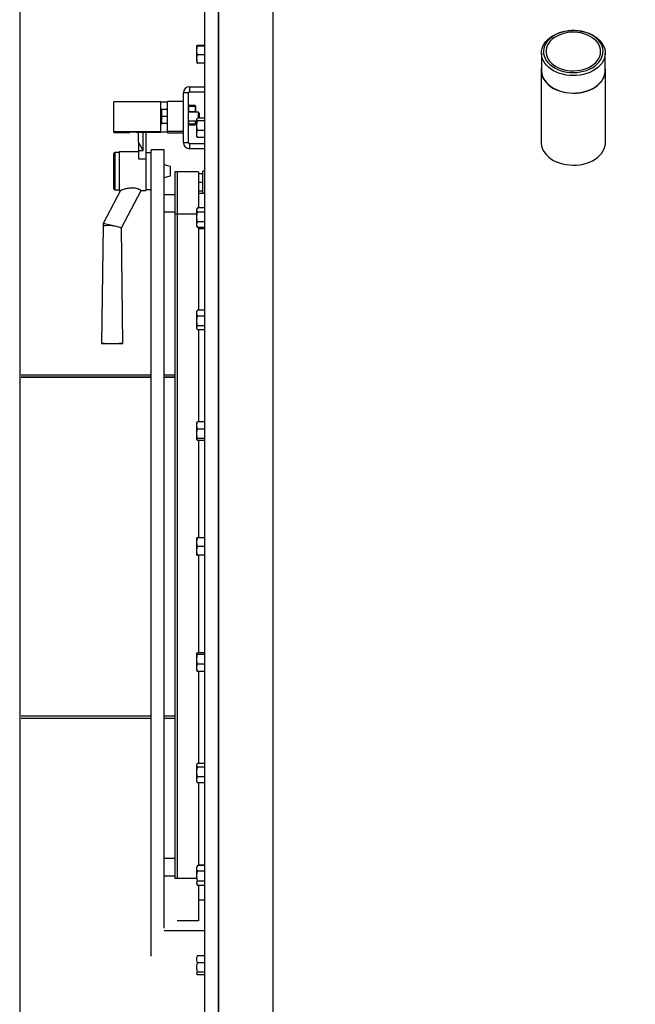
# Model space of a CAD drawing. Extents: x -13.5 to 60.2, y -0.1 to 41.9.
# Tile 34 of 57: x 22.192 to 22.763, y 19.495 to 20.409. Entities that reach past the tile are written whole.
import ezdxf

# ---------------------------------------------------------------- set-up
doc = ezdxf.new("R2010")
doc.units = 0
doc.header["$MEASUREMENT"] = 0
doc.layers.add('PAREDES', color=8, linetype='Continuous')

# ---------------------------------------------------------------- blocks, each defined once
blk = doc.blocks.new('LS- 19')
for p, q in [((-131.8676, 57.59345), (-131.8676, 58.76537)), ((-131.85499, 57.59345), (-131.85499, 58.76537)), ((-131.85499, 58.73557), (-131.85499, 57.62325)), ((-131.80454, 58.73557), (-131.80454, 57.62325)), ((-131.52746, 58.65804), (-131.52758, 58.65803)), ((-131.52394, 58.65803), (-131.52406, 58.65804)), ((-131.87505, 58.63958), (-131.87505, 58.64399)), ((-131.8676, 58.64429), (-131.87434, 58.64429)), ((-131.8676, 58.64369), (-131.87434, 58.64369)), ((-131.87505, 58.63165), (-131.87505, 58.63958)), ((-131.87505, 58.63165), (-131.87505, 58.62814)), ((-131.8676, 58.63546), (-131.87434, 58.63546)), ((-131.55537, 58.63716), (-131.55537, 58.62099)), ((-131.49615, 58.62099), (-131.49615, 58.63716)), ((-131.8676, 58.62784), (-131.87434, 58.62784)), ((-131.55555, 58.62099), (-131.55555, 58.55421)), ((-131.49597, 58.55421), (-131.49597, 58.62099)), ((-131.88176, 58.60597), (-131.88176, 58.60125)), ((-131.88176, 58.60597), (-131.8676, 58.60597)), ((-131.88275, 58.60026), (-131.88747, 58.60026)), ((-131.88747, 58.55408), (-131.88747, 58.60026)), ((-131.88275, 58.55408), (-131.88275, 58.60026)), ((-131.88176, 58.60125), (-131.8676, 58.60125)), ((-131.95202, 58.56407), (-131.95202, 58.59188)), ((-131.90832, 58.59188), (-131.95202, 58.59188)), ((-131.90832, 58.56407), (-131.90832, 58.59188)), ((-131.90236, 58.56446), (-131.90236, 58.59226)), ((-131.88747, 58.59226), (-131.90236, 58.59226)), ((-131.88257, 58.58859), (-131.88275, 58.58828)), ((-131.88218, 58.58859), (-131.88218, 58.588)), ((-131.87687, 58.58859), (-131.88218, 58.58859)), ((-131.88218, 58.588), (-131.87687, 58.588)), ((-131.87687, 58.58859), (-131.87687, 58.588)), ((-131.87629, 58.58828), (-131.87647, 58.58859)), ((-131.87629, 58.58828), (-131.87629, 58.58213)), ((-131.90783, 58.58466), (-131.90783, 58.58143)), ((-131.90783, 58.58143), (-131.90783, 58.57497)), ((-131.90725, 58.5782), (-131.90783, 58.58143)), ((-131.90236, 58.58466), (-131.90725, 58.58466)), ((-131.90236, 58.5782), (-131.90725, 58.5782)), ((-131.87356, 58.58217), (-131.88275, 58.58217)), ((-131.87687, 58.58272), (-131.88218, 58.58272)), ((-131.88218, 58.58272), (-131.88218, 58.58217)), ((-131.87687, 58.58272), (-131.87687, 58.58217)), ((-131.87488, 58.576), (-131.87505, 58.57571)), ((-131.8676, 58.57662), (-131.87434, 58.57662)), ((-131.87257, 58.58118), (-131.87356, 58.58217)), ((-131.87356, 58.57662), (-131.87356, 58.58217)), ((-131.87257, 58.57662), (-131.87257, 58.58118)), ((-131.90725, 58.57174), (-131.90783, 58.57497)), ((-131.90783, 58.57174), (-131.90783, 58.57497)), ((-131.90236, 58.57174), (-131.90725, 58.57174)), ((-131.88275, 58.57423), (-131.87505, 58.57423)), ((-131.88275, 58.57102), (-131.88257, 58.57071)), ((-131.88218, 58.5713), (-131.88218, 58.57071)), ((-131.87687, 58.5713), (-131.88218, 58.5713)), ((-131.88218, 58.57071), (-131.87687, 58.57071)), ((-131.87687, 58.5713), (-131.87687, 58.57071)), ((-131.87647, 58.57071), (-131.87629, 58.57102)), ((-131.87629, 58.57423), (-131.87629, 58.57102)), ((-131.87629, 58.57319), (-131.87505, 58.57319)), ((-131.87505, 58.57544), (-131.87505, 58.57571)), ((-131.87505, 58.56982), (-131.87505, 58.57544)), ((-131.87505, 58.56214), (-131.87505, 58.56982)), ((-131.8676, 58.57425), (-131.87434, 58.57425)), ((-131.90832, 58.56407), (-131.95202, 58.56407)), ((-131.95202, 58.56407), (-131.95202, 58.56334)), ((-131.95202, 58.56334), (-131.94606, 58.56334)), ((-131.94606, 58.56334), (-131.93712, 58.56355)), ((-131.93712, 58.56355), (-131.93712, 58.5638)), ((-131.93116, 58.56388), (-131.90832, 58.56388)), ((-131.92918, 58.55447), (-131.92918, 58.56388)), ((-131.92471, 58.54663), (-131.92471, 58.56388)), ((-131.92223, 58.56388), (-131.92223, 58.539)), ((-131.90236, 58.56446), (-131.90236, 58.56415)), ((-131.88747, 58.56446), (-131.90236, 58.56446)), ((-131.90236, 58.5638), (-131.90236, 58.5631)), ((-131.90236, 58.5631), (-131.88747, 58.5631)), ((-131.87505, 58.55982), (-131.87505, 58.56214)), ((-131.87505, 58.55982), (-131.87488, 58.55953)), ((-131.8676, 58.56539), (-131.87434, 58.56539)), ((-131.8676, 58.5589), (-131.87434, 58.5589)), ((-131.92471, 58.54663), (-131.92918, 58.55447)), ((-131.92918, 58.55447), (-131.92918, 58.54663)), ((-131.88747, 58.55408), (-131.88275, 58.55408)), ((-131.88176, 58.55308), (-131.88176, 58.54837)), ((-131.8676, 58.55308), (-131.88176, 58.55308)), ((-131.95202, 58.54354), (-131.95202, 58.54397)), ((-131.95202, 58.51119), (-131.95202, 58.54354)), ((-131.94705, 58.54496), (-131.95103, 58.54496)), ((-131.95103, 58.54496), (-131.95103, 58.5445)), ((-131.95103, 58.5445), (-131.95103, 58.5102)), ((-131.92918, 58.54546), (-131.94705, 58.54546)), ((-131.94705, 58.54546), (-131.94705, 58.5097)), ((-131.92918, 58.54663), (-131.92471, 58.54663)), ((-131.92918, 58.54663), (-131.92918, 58.539)), ((-131.91726, 58.54447), (-131.92223, 58.54447)), ((-131.90534, 58.54744), (-131.91726, 58.54744)), ((-131.91726, 57.7996), (-131.91726, 58.54744)), ((-131.90534, 57.82542), (-131.90534, 58.54744)), ((-131.8676, 58.54837), (-131.88176, 58.54837)), ((-131.92918, 58.539), (-131.92223, 58.539)), ((-131.92223, 58.539), (-131.92223, 58.5097)), ((-131.89938, 58.53194), (-131.90534, 58.53354)), ((-131.89938, 58.52322), (-131.89938, 58.53194)), ((-131.90534, 58.52162), (-131.89938, 58.52322)), ((-131.89342, 58.52684), (-131.89541, 58.52684)), ((-131.89541, 58.52684), (-131.89541, 58.48779)), ((-131.89342, 58.52684), (-131.89342, 58.48779)), ((-131.87356, 58.52684), (-131.89342, 58.52684)), ((-131.87356, 58.52684), (-131.87356, 58.49369)), ((-131.86959, 58.52503), (-131.87356, 58.52503)), ((-131.8676, 58.52751), (-131.86959, 58.52751)), ((-131.86959, 58.50715), (-131.86959, 58.52751)), ((-131.86959, 58.51708), (-131.87356, 58.51708)), ((-131.94576, 58.5097), (-131.96195, 58.47903)), ((-131.95103, 58.5102), (-131.94705, 58.5102)), ((-131.94705, 58.5097), (-131.94572, 58.5097)), ((-131.94504, 58.4749), (-131.92667, 58.50971)), ((-131.92667, 58.5097), (-131.92223, 58.5097)), ((-131.92223, 58.5107), (-131.91726, 58.5107)), ((-131.89541, 58.50573), (-131.90534, 58.50573)), ((-131.86959, 58.50914), (-131.87356, 58.50914)), ((-131.87356, 58.50715), (-131.8676, 58.50715)), ((-131.8676, 58.49369), (-131.87434, 58.49369)), ((-131.90534, 58.48984), (-131.89541, 58.48984)), ((-131.89342, 58.48779), (-131.89541, 58.48779)), ((-131.89541, 58.48779), (-131.89541, 57.87143)), ((-131.89342, 58.48779), (-131.89342, 57.87143)), ((-131.89342, 58.48779), (-131.89342, 57.87143)), ((-131.87505, 58.48779), (-131.89342, 58.48779)), ((-131.87452, 58.49341), (-131.87505, 58.49248)), ((-131.87505, 58.49166), (-131.87505, 58.49248)), ((-131.87505, 58.48506), (-131.87505, 58.49166)), ((-131.87505, 58.47793), (-131.87505, 58.48506)), ((-131.8676, 58.48963), (-131.87434, 58.48963)), ((-131.96195, 58.47694), (-131.96348, 58.3677)), ((-131.96195, 58.47903), (-131.96195, 58.47694)), ((-131.87505, 58.47659), (-131.87505, 58.47793)), ((-131.87505, 58.47659), (-131.87452, 58.47567)), ((-131.8745, 58.47568), (-131.87434, 58.47538)), ((-131.8676, 58.48048), (-131.87434, 58.48048)), ((-131.8676, 58.47538), (-131.87434, 58.47538)), ((-131.87356, 58.47538), (-131.87356, 58.39868)), ((-131.94354, 58.3677), (-131.94504, 58.47491)), ((-131.87356, 58.47454), (-131.8676, 58.47454)), ((-131.87467, 58.39818), (-131.87505, 58.39753)), ((-131.87505, 58.39589), (-131.87505, 58.39753)), ((-131.87505, 58.38855), (-131.87505, 58.39589)), ((-131.87434, 58.39868), (-131.8746, 58.39817)), ((-131.8676, 58.39868), (-131.87434, 58.39868)), ((-131.87505, 58.38224), (-131.87505, 58.38855)), ((-131.8676, 58.3931), (-131.87434, 58.3931)), ((-131.87505, 58.38164), (-131.87505, 58.38224)), ((-131.87505, 58.38164), (-131.87467, 58.38098)), ((-131.8676, 58.384), (-131.87434, 58.384)), ((-131.8676, 58.38049), (-131.87434, 58.38049)), ((-131.87356, 58.38049), (-131.87356, 58.29524)), ((-132.03807, 58.33881), (-131.91726, 58.33881)), ((-131.90534, 58.33881), (-131.89541, 58.33881)), ((-132.03807, 58.33682), (-131.91726, 58.33682)), ((-131.91726, 58.33633), (-132.03807, 58.33633)), ((-131.90534, 58.33682), (-131.89541, 58.33682)), ((-131.89541, 58.33633), (-131.90534, 58.33633)), ((-131.87496, 58.29466), (-131.87505, 58.2945)), ((-131.87505, 58.29179), (-131.87505, 58.2945)), ((-131.87434, 58.29524), (-131.87494, 58.29465)), ((-131.8676, 58.29524), (-131.87434, 58.29524)), ((-131.87505, 58.284), (-131.87505, 58.29179)), ((-131.87505, 58.27876), (-131.87505, 58.284)), ((-131.8676, 58.28835), (-131.87434, 58.28835)), ((-131.87505, 58.27861), (-131.87505, 58.27876)), ((-131.87505, 58.27861), (-131.87496, 58.27846)), ((-131.8676, 58.27966), (-131.87434, 58.27966)), ((-131.8676, 58.27787), (-131.87434, 58.27787)), ((-131.87356, 58.27787), (-131.87356, 58.18736)), ((-131.87505, 58.18338), (-131.87505, 58.18736)), ((-131.87505, 58.17544), (-131.87505, 58.18338)), ((-131.8676, 58.18736), (-131.87434, 58.18736)), ((-131.87505, 58.17146), (-131.87505, 58.17544)), ((-131.8676, 58.17941), (-131.87434, 58.17941)), ((-131.8676, 58.17146), (-131.87434, 58.17146)), ((-131.87356, 58.17146), (-131.87356, 58.08095)), ((-131.87496, 58.08036), (-131.87505, 58.08021)), ((-131.87505, 58.08006), (-131.87505, 58.08021)), ((-131.87505, 58.07482), (-131.87505, 58.08006)), ((-131.87505, 58.06703), (-131.87505, 58.07482)), ((-131.8676, 58.08095), (-131.87434, 58.08095)), ((-131.8676, 58.07916), (-131.87434, 58.07916)), ((-131.87505, 58.06432), (-131.87505, 58.06703)), ((-131.8676, 58.07047), (-131.87434, 58.07047)), ((-131.87505, 58.06432), (-131.87496, 58.06416)), ((-131.87494, 58.06417), (-131.87434, 58.06358)), ((-131.8676, 58.06358), (-131.87434, 58.06358)), ((-131.87356, 58.06358), (-131.87356, 57.97833)), ((-132.03807, 58.02249), (-131.91726, 58.02249)), ((-131.91726, 58.022), (-132.03807, 58.022)), ((-131.91726, 58.02001), (-132.03807, 58.02001)), ((-131.90534, 58.02249), (-131.89541, 58.02249)), ((-131.89541, 58.022), (-131.90534, 58.022)), ((-131.89541, 58.02001), (-131.90534, 58.02001)), ((-131.87467, 57.97784), (-131.87505, 57.97718)), ((-131.87505, 57.97658), (-131.87505, 57.97718)), ((-131.87505, 57.97027), (-131.87505, 57.97658)), ((-131.8676, 57.97833), (-131.87434, 57.97833)), ((-131.8676, 57.97482), (-131.87434, 57.97482)), ((-131.87505, 57.96293), (-131.87505, 57.97027)), ((-131.8676, 57.96572), (-131.87434, 57.96572)), ((-131.87505, 57.96129), (-131.87505, 57.96293)), ((-131.87505, 57.96129), (-131.87467, 57.96064)), ((-131.8746, 57.96065), (-131.87434, 57.96014)), ((-131.8676, 57.96014), (-131.87434, 57.96014)), ((-131.87356, 57.96014), (-131.87356, 57.88344)), ((-131.89541, 57.88998), (-131.90534, 57.88998)), ((-131.87452, 57.88316), (-131.87505, 57.88223)), ((-131.87505, 57.88089), (-131.87505, 57.88223)), ((-131.87434, 57.88344), (-131.87449, 57.88314)), ((-131.8676, 57.88344), (-131.87434, 57.88344)), ((-131.87356, 57.88428), (-131.8676, 57.88428)), ((-131.90534, 57.87409), (-131.89541, 57.87409)), ((-131.87505, 57.87376), (-131.87505, 57.88089)), ((-131.8676, 57.87834), (-131.87434, 57.87834)), ((-131.89342, 57.87143), (-131.89541, 57.87143)), ((-131.87505, 57.87143), (-131.89342, 57.87143)), ((-131.87505, 57.86634), (-131.87452, 57.86541)), ((-131.8676, 57.86919), (-131.87434, 57.86919)), ((-131.8676, 57.86513), (-131.87434, 57.86513)), ((-131.87356, 57.86513), (-131.87356, 57.83238)), ((-131.87356, 57.85167), (-131.8676, 57.85167)), ((-131.87356, 57.83238), (-131.89342, 57.83238)), ((-131.90534, 57.82344), (-131.8676, 57.82344)), ((-131.8676, 57.79992), (-131.87434, 57.79992)), ((-131.8676, 57.79343), (-131.87434, 57.79343)), ((-131.8676, 57.78457), (-131.87434, 57.78457)), ((-131.8676, 57.7822), (-131.87434, 57.7822))]:
    blk.add_line(p, q)
blk.add_lwpolyline([(-132.03937, 57.61828), (-131.8904, 57.61828), (-131.8904, 57.28557), (-130.93786, 57.28557), (-130.93786, 59.07325), (-131.8904, 59.07325), (-131.8904, 58.74054), (-132.03937, 58.74054), (-132.03937, 57.61828)])
at = {"flags": 128}
for points in [[(-131.5356, 58.61743), (-131.53861, 58.61832), (-131.54147, 58.61943), (-131.54414, 58.62076), (-131.54658, 58.62229), (-131.54877, 58.62399), (-131.55068, 58.62586), (-131.55228, 58.62787), (-131.55357, 58.62998), (-131.55452, 58.63219), (-131.55512, 58.63445), (-131.55536, 58.63675), (-131.55524, 58.63905), (-131.55477, 58.64133), (-131.55394, 58.64356), (-131.55277, 58.64571), (-131.55128, 58.64776), (-131.54947, 58.64968), (-131.54738, 58.65145), (-131.54502, 58.65304), (-131.54243, 58.65444), (-131.53964, 58.65563), (-131.53668, 58.6566), (-131.53358, 58.65733), (-131.53039, 58.65781), (-131.52758, 58.65803)], [(-131.53494, 58.62016), (-131.53191, 58.61954), (-131.5288, 58.61917), (-131.52565, 58.61905), (-131.52251, 58.61919), (-131.5194, 58.61958), (-131.51638, 58.62021), (-131.51348, 58.62109), (-131.51074, 58.62219), (-131.5082, 58.62351), (-131.50588, 58.62502), (-131.50382, 58.62671), (-131.50205, 58.62855), (-131.50059, 58.63053), (-131.49946, 58.6326), (-131.49867, 58.63476), (-131.49823, 58.63697), (-131.49816, 58.63919), (-131.49844, 58.64141), (-131.49908, 58.6436), (-131.50006, 58.64571), (-131.50138, 58.64773), (-131.50302, 58.64964), (-131.50496, 58.6514), (-131.50716, 58.65299), (-131.50961, 58.65439), (-131.51227, 58.65559), (-131.51511, 58.65656), (-131.51808, 58.6573), (-131.52116, 58.6578), (-131.52429, 58.65805), (-131.52744, 58.65804), (-131.53057, 58.65778), (-131.53364, 58.65726), (-131.53661, 58.65651), (-131.53943, 58.65552), (-131.54208, 58.6543), (-131.54451, 58.65289), (-131.5467, 58.65128), (-131.54862, 58.64951), (-131.55024, 58.6476), (-131.55154, 58.64557), (-131.5525, 58.64345), (-131.55311, 58.64127), (-131.55337, 58.63905), (-131.55327, 58.63682), (-131.55281, 58.63461), (-131.552, 58.63246), (-131.55084, 58.63039), (-131.54936, 58.62842), (-131.54757, 58.62659), (-131.54549, 58.62491), (-131.54316, 58.62341), (-131.5406, 58.62211), (-131.53785, 58.62102), (-131.53494, 58.62016)], [(-131.52394, 58.65803), (-131.52389, 58.65803), (-131.52065, 58.65776), (-131.51747, 58.65724), (-131.5144, 58.65647), (-131.51146, 58.65547), (-131.50869, 58.65425), (-131.50613, 58.65282), (-131.50382, 58.6512), (-131.50176, 58.6494), (-131.5, 58.64747), (-131.49855, 58.6454), (-131.49743, 58.64324), (-131.49666, 58.641), (-131.49624, 58.63871), (-131.49617, 58.63641), (-131.49647, 58.63411), (-131.49712, 58.63186), (-131.49812, 58.62966), (-131.49945, 58.62756), (-131.50111, 58.62557), (-131.50306, 58.62373), (-131.50529, 58.62205), (-131.50777, 58.62055), (-131.51046, 58.61925), (-131.51335, 58.61817), (-131.51638, 58.61732), (-131.51952, 58.61671), (-131.52274, 58.61635), (-131.526, 58.61624), (-131.52926, 58.61639), (-131.53247, 58.61679), (-131.5356, 58.61743), (-131.5356, 58.61743)], [(-131.53418, 58.62169), (-131.5313, 58.6211), (-131.52833, 58.62076), (-131.52534, 58.62067), (-131.52234, 58.62084), (-131.5194, 58.62125), (-131.51655, 58.6219), (-131.51382, 58.62279), (-131.51126, 58.62389), (-131.50891, 58.62521), (-131.50679, 58.62671), (-131.50494, 58.62838), (-131.50338, 58.63019), (-131.50214, 58.63212), (-131.50122, 58.63414), (-131.50065, 58.63622), (-131.50044, 58.63833), (-131.50058, 58.64045), (-131.50107, 58.64254), (-131.50191, 58.64458), (-131.50308, 58.64653), (-131.50458, 58.64837), (-131.50637, 58.65007), (-131.50843, 58.65161), (-131.51073, 58.65296), (-131.51325, 58.65412), (-131.51594, 58.65505), (-131.51877, 58.65576), (-131.5217, 58.65622), (-131.52468, 58.65644), (-131.52768, 58.6564), (-131.53066, 58.65612), (-131.53356, 58.65558), (-131.53636, 58.65481), (-131.539, 58.65381), (-131.54146, 58.6526), (-131.5437, 58.65119), (-131.54569, 58.6496), (-131.5474, 58.64786), (-131.5488, 58.64598), (-131.54988, 58.64401), (-131.55063, 58.64195), (-131.55102, 58.63985), (-131.55106, 58.63773), (-131.55074, 58.63562), (-131.55007, 58.63356), (-131.54907, 58.63156), (-131.54773, 58.62966), (-131.54609, 58.62789), (-131.54416, 58.62627), (-131.54197, 58.62482), (-131.53955, 58.62356), (-131.53695, 58.62251), (-131.53418, 58.62169)], [(-131.55537, 58.62335), (-131.55549, 58.62242), (-131.55553, 58.62014), (-131.55523, 58.61787), (-131.55458, 58.61564), (-131.55359, 58.61347), (-131.55228, 58.61139), (-131.55065, 58.60942), (-131.54873, 58.60759), (-131.54655, 58.60591), (-131.54412, 58.60441), (-131.54147, 58.60311), (-131.53865, 58.60201), (-131.53567, 58.60114)], [(-131.53567, 58.60114), (-131.53257, 58.6005), (-131.52939, 58.6001), (-131.52617, 58.59994), (-131.52295, 58.60004), (-131.51976, 58.60037), (-131.51664, 58.60095), (-131.51363, 58.60177), (-131.51076, 58.60281), (-131.50806, 58.60406), (-131.50557, 58.60551), (-131.50332, 58.60714), (-131.50133, 58.60894), (-131.49963, 58.61087), (-131.49824, 58.61293), (-131.49717, 58.61508), (-131.49643, 58.6173), (-131.49603, 58.61956), (-131.49599, 58.62184), (-131.49615, 58.62335)], [(-131.55537, 58.62099), (-131.55536, 58.62058), (-131.55512, 58.61829), (-131.55452, 58.61602), (-131.55357, 58.61382), (-131.55228, 58.6117), (-131.55068, 58.60969), (-131.54877, 58.60783), (-131.54658, 58.60612), (-131.54414, 58.60459), (-131.54147, 58.60326), (-131.53861, 58.60215), (-131.5356, 58.60126)], [(-131.5356, 58.60126), (-131.53247, 58.60062), (-131.52926, 58.60022), (-131.526, 58.60008), (-131.52274, 58.60018), (-131.51952, 58.60054), (-131.51638, 58.60115), (-131.51335, 58.602), (-131.51046, 58.60308), (-131.50777, 58.60438), (-131.50529, 58.60588), (-131.50306, 58.60756), (-131.50111, 58.60941), (-131.49945, 58.61139), (-131.49812, 58.6135), (-131.49712, 58.61569), (-131.49647, 58.61795), (-131.49617, 58.62024), (-131.49615, 58.62099)], [(-131.55555, 58.55421), (-131.55553, 58.55336), (-131.55523, 58.55109), (-131.55458, 58.54886), (-131.55359, 58.54669), (-131.55228, 58.54461), (-131.55065, 58.54264), (-131.54873, 58.54081), (-131.54655, 58.53913), (-131.54412, 58.53763), (-131.54147, 58.53633), (-131.53865, 58.53523), (-131.53567, 58.53436)], [(-131.53567, 58.53436), (-131.53257, 58.53372), (-131.52939, 58.53332), (-131.52617, 58.53317), (-131.52295, 58.53326), (-131.51976, 58.53359), (-131.51664, 58.53417), (-131.51363, 58.53499), (-131.51076, 58.53603), (-131.50806, 58.53728), (-131.50557, 58.53873), (-131.50332, 58.54036), (-131.50133, 58.54216), (-131.49963, 58.54409), (-131.49824, 58.54615), (-131.49717, 58.5483), (-131.49643, 58.55052), (-131.49603, 58.55278), (-131.49597, 58.55421)], [(-131.96348, 58.3677), (-131.9633, 58.36772), (-131.96276, 58.36775), (-131.9619, 58.36777), (-131.96072, 58.36779), (-131.95929, 58.3678), (-131.95765, 58.36782), (-131.95586, 58.36782), (-131.95398, 58.36783), (-131.95209, 58.36783), (-131.95025, 58.36782), (-131.94853, 58.36781), (-131.94698, 58.3678), (-131.94568, 58.36778), (-131.94465, 58.36776), (-131.94395, 58.36773), (-131.94359, 58.36771), (-131.94359, 58.36769), (-131.94395, 58.36766), (-131.94465, 58.36764), (-131.94568, 58.36762), (-131.94698, 58.3676), (-131.94853, 58.36759), (-131.95025, 58.36758), (-131.95209, 58.36757), (-131.95398, 58.36757), (-131.95586, 58.36757), (-131.95765, 58.36758), (-131.95929, 58.36759), (-131.96072, 58.36761), (-131.9619, 58.36763), (-131.96276, 58.36765), (-131.9633, 58.36767), (-131.96348, 58.3677)]]:
    blk.add_lwpolyline(points, dxfattribs=at)
for centre, radius, start, end in [((-131.88176, 58.60026), 0.00571, 90, 180), ((-131.88176, 58.60026), 0.000993, 90, 180), ((-131.90683, 58.70648), 0.11461, 269.25527, 272.23477), ((-131.93265, 58.44927), 0.11461, 89.25527, 92.23477), ((-131.90683, 58.6787), 0.11463, 269.25584, 272.23476), ((-131.90683, 58.44927), 0.11461, 87.76523, 90.74473), ((-131.88176, 58.55408), 0.00571, 180, 270), ((-131.88176, 58.55408), 0.000993, 180, 270), ((-131.95103, 58.54397), 0.000993, 90, 180), ((-131.95103, 58.51119), 0.000993, 180, 270), ((-131.95577, 58.32597), 0.15109, 89.14407, 92.34603)]:
    blk.add_arc(centre, radius, start, end)
blk.add_ellipse((-131.95351, 58.47694), major_axis=(0.00844, -0.00209), ratio=0.012254, start_param=1.573832, end_param=3.138557)
for points, knots in [([(-131.87505, 58.64399), (-131.87505, 58.644), (-131.87504, 58.64405), (-131.87489, 58.64415), (-131.87453, 58.64425), (-131.87434, 58.64429)], [0, 0, 0, 0, 0.070079, 0.530771, 1, 1, 1, 1]), ([(-131.87434, 58.64369), (-131.87454, 58.64374), (-131.87494, 58.64384), (-131.87501, 58.64394), (-131.87505, 58.64399)], [0, 0, 0, 0, 0.495468, 1, 1, 1, 1]), ([(-131.87505, 58.63958), (-131.87505, 58.63968), (-131.87504, 58.64041), (-131.87489, 58.64181), (-131.87453, 58.64306), (-131.87434, 58.64369)], [0, 0, 0, 0, 0.070092, 0.53078, 1, 1, 1, 1]), ([(-131.87434, 58.63546), (-131.87454, 58.63613), (-131.87494, 58.63748), (-131.87501, 58.63887), (-131.87505, 58.63958)], [0, 0, 0, 0, 0.495456, 1, 1, 1, 1]), ([(-131.87505, 58.63165), (-131.87504, 58.632), (-131.875, 58.63329), (-131.87462, 58.63454), (-131.87434, 58.63546)], [0, 0, 0, 0, 0.268633, 1, 1, 1, 1]), ([(-131.87434, 58.62784), (-131.87445, 58.62816), (-131.87486, 58.6294), (-131.87497, 58.63069), (-131.87505, 58.63165)], [0, 0, 0, 0, 0.257543, 1, 1, 1, 1]), ([(-131.87505, 58.62814), (-131.87505, 58.62813), (-131.87504, 58.62807), (-131.87489, 58.62797), (-131.87453, 58.62788), (-131.87434, 58.62784)], [0, 0, 0, 0, 0.070082, 0.530784, 1, 1, 1, 1]), ([(-131.88218, 58.58272), (-131.88231, 58.58326), (-131.88257, 58.58436), (-131.88261, 58.58615), (-131.88233, 58.58736), (-131.88218, 58.588)], [0, 0, 0, 0, 0.31102, 0.629447, 1, 1, 1, 1]), ([(-131.88218, 58.58859), (-131.8822, 58.58859), (-131.88244, 58.58859), (-131.88245, 58.58859), (-131.88245, 58.58859)], [0, 0, 0, 0, 0.102239, 1, 1, 1, 1]), ([(-131.87659, 58.58859), (-131.8766, 58.58859), (-131.8766, 58.58859), (-131.87684, 58.58859), (-131.87687, 58.58859)], [0, 0, 0, 0, 0.897761, 1, 1, 1, 1]), ([(-131.87687, 58.588), (-131.87673, 58.58746), (-131.87647, 58.58636), (-131.87643, 58.58457), (-131.87671, 58.58336), (-131.87687, 58.58272)], [0, 0, 0, 0, 0.31102, 0.629433, 1, 1, 1, 1]), ([(-131.90783, 58.58143), (-131.90782, 58.5815), (-131.90782, 58.58259), (-131.90752, 58.58366), (-131.90725, 58.58466)], [0, 0, 0, 0, 0.070225, 1, 1, 1, 1]), ([(-131.90725, 58.58466), (-131.90748, 58.58466), (-131.90779, 58.58466), (-131.90782, 58.58466), (-131.90783, 58.58466)], [0, 0, 0, 0, 0.758159, 1, 1, 1, 1]), ([(-131.90783, 58.57497), (-131.90782, 58.57505), (-131.90782, 58.57614), (-131.90752, 58.57721), (-131.90725, 58.5782)], [0, 0, 0, 0, 0.07021, 1, 1, 1, 1]), ([(-131.87505, 58.57544), (-131.87505, 58.57546), (-131.87504, 58.57568), (-131.87489, 58.57608), (-131.87453, 58.57644), (-131.87434, 58.57662)], [0, 0, 0, 0, 0.070105, 0.530793, 1, 1, 1, 1]), ([(-131.90783, 58.57174), (-131.90782, 58.57174), (-131.90779, 58.57174), (-131.90748, 58.57174), (-131.90725, 58.57174)], [0, 0, 0, 0, 0.241841, 1, 1, 1, 1]), ([(-131.88218, 58.5713), (-131.88232, 58.57184), (-131.88257, 58.5728), (-131.88254, 58.57379), (-131.88253, 58.57423)], [0, 0, 0, 0, 0.561378, 1, 1, 1, 1]), ([(-131.88245, 58.57071), (-131.88245, 58.57071), (-131.88244, 58.57071), (-131.8822, 58.57071), (-131.88218, 58.57071)], [0, 0, 0, 0, 0.897761, 1, 1, 1, 1]), ([(-131.87652, 58.57423), (-131.8765, 58.5739), (-131.87645, 58.57291), (-131.8767, 58.57194), (-131.87687, 58.5713)], [0, 0, 0, 0, 0.331179, 1, 1, 1, 1]), ([(-131.87687, 58.57071), (-131.87684, 58.57071), (-131.8766, 58.57071), (-131.8766, 58.57071), (-131.87659, 58.57071)], [0, 0, 0, 0, 0.102239, 1, 1, 1, 1]), ([(-131.87434, 58.57425), (-131.87454, 58.57444), (-131.87494, 58.57483), (-131.87501, 58.57523), (-131.87505, 58.57544)], [0, 0, 0, 0, 0.495469, 1, 1, 1, 1]), ([(-131.87505, 58.56982), (-131.87505, 58.56992), (-131.87504, 58.57072), (-131.87489, 58.57222), (-131.87453, 58.57357), (-131.87434, 58.57425)], [0, 0, 0, 0, 0.070086, 0.530782, 1, 1, 1, 1]), ([(-131.87434, 58.56539), (-131.87454, 58.56611), (-131.87494, 58.56756), (-131.87501, 58.56906), (-131.87505, 58.56982)], [0, 0, 0, 0, 0.4954564, 1, 1, 1, 1]), ([(-131.87505, 58.56214), (-131.87504, 58.56244), (-131.875, 58.56354), (-131.87462, 58.56461), (-131.87434, 58.56539)], [0, 0, 0, 0, 0.268634, 1, 1, 1, 1]), ([(-131.87434, 58.5589), (-131.87445, 58.55917), (-131.87486, 58.56023), (-131.87497, 58.56133), (-131.87505, 58.56214)], [0, 0, 0, 0, 0.257546, 1, 1, 1, 1]), ([(-131.87487, 58.55954), (-131.87486, 58.55951), (-131.87478, 58.55929), (-131.87455, 58.55908), (-131.87434, 58.5589)], [0, 0, 0, 0, 0.131933, 1, 1, 1, 1]), ([(-131.92675, 58.50975), (-131.92672, 58.50974), (-131.9266, 58.50969), (-131.92721, 58.51004), (-131.92859, 58.51072), (-131.93074, 58.51146), (-131.93333, 58.51192), (-131.93578, 58.51197), (-131.93792, 58.51177), (-131.93974, 58.51147), (-131.94146, 58.51108), (-131.94324, 58.51059), (-131.94477, 58.51009), (-131.94564, 58.50977), (-131.94573, 58.50972), (-131.94576, 58.50971)], [0, 0, 0, 0, 0.024381, 0.123258, 0.222096, 0.319362, 0.41232, 0.505837, 0.571955, 0.639975, 0.707245, 0.776235, 0.874517, 0.951576, 1, 1, 1, 1]), ([(-131.87505, 58.49166), (-131.87505, 58.49171), (-131.87504, 58.49207), (-131.87492, 58.49266), (-131.87462, 58.49318), (-131.8745, 58.4934)], [0, 0, 0, 0, 0.082208, 0.622587, 1, 1, 1, 1]), ([(-131.87434, 58.48963), (-131.87454, 58.48996), (-131.87494, 58.49063), (-131.87501, 58.49132), (-131.87505, 58.49166)], [0, 0, 0, 0, 0.495457, 1, 1, 1, 1]), ([(-131.87505, 58.48506), (-131.87505, 58.48516), (-131.87504, 58.48599), (-131.87489, 58.48754), (-131.87453, 58.48893), (-131.87434, 58.48963)], [0, 0, 0, 0, 0.070082, 0.530781, 1, 1, 1, 1]), ([(-131.87434, 58.48048), (-131.87454, 58.48122), (-131.87494, 58.48272), (-131.87501, 58.48427), (-131.87505, 58.48506)], [0, 0, 0, 0, 0.495456, 1, 1, 1, 1]), ([(-131.94509, 58.47491), (-131.94514, 58.47493), (-131.94523, 58.47498), (-131.94646, 58.47531), (-131.94842, 58.47582), (-131.95053, 58.47636), (-131.95207, 58.47674), (-131.95282, 58.47692), (-131.9532, 58.47701), (-131.95341, 58.47703), (-131.95351, 58.47705)], [0, 0, 0, 0, 0.1777584, 0.3830135, 0.5913958, 0.8054047, 0.9125949, 0.9521478, 0.978491, 1, 1, 1, 1]), ([(-131.87505, 58.47793), (-131.87504, 58.47816), (-131.875, 58.47902), (-131.87462, 58.47986), (-131.87434, 58.48048)], [0, 0, 0, 0, 0.268628, 1, 1, 1, 1]), ([(-131.87434, 58.47538), (-131.87445, 58.4756), (-131.87486, 58.47643), (-131.87497, 58.47729), (-131.87505, 58.47793)], [0, 0, 0, 0, 0.257538, 1, 1, 1, 1]), ([(-131.87505, 58.39589), (-131.87505, 58.39595), (-131.87504, 58.39646), (-131.87489, 58.3974), (-131.87453, 58.39825), (-131.87434, 58.39868)], [0, 0, 0, 0, 0.070087, 0.530782, 1, 1, 1, 1]), ([(-131.87434, 58.3931), (-131.87454, 58.39355), (-131.87494, 58.39446), (-131.87501, 58.39541), (-131.87505, 58.39589)], [0, 0, 0, 0, 0.495457, 1, 1, 1, 1]), ([(-131.87505, 58.38855), (-131.87505, 58.38866), (-131.87504, 58.38947), (-131.87489, 58.39101), (-131.87453, 58.3924), (-131.87434, 58.3931)], [0, 0, 0, 0, 0.070083, 0.5307845, 1, 1, 1, 1]), ([(-131.87434, 58.384), (-131.87454, 58.38474), (-131.87494, 58.38623), (-131.87501, 58.38777), (-131.87505, 58.38855)], [0, 0, 0, 0, 0.495455, 1, 1, 1, 1]), ([(-131.87505, 58.38224), (-131.87504, 58.3824), (-131.875, 58.383), (-131.87462, 58.38358), (-131.87434, 58.384)], [0, 0, 0, 0, 0.268645, 1, 1, 1, 1]), ([(-131.87434, 58.38049), (-131.87445, 58.38064), (-131.87486, 58.38121), (-131.87497, 58.3818), (-131.87505, 58.38224)], [0, 0, 0, 0, 0.257563, 1, 1, 1, 1]), ([(-131.87505, 58.29179), (-131.87505, 58.29188), (-131.87504, 58.2925), (-131.87489, 58.29366), (-131.87453, 58.29471), (-131.87434, 58.29524)], [0, 0, 0, 0, 0.070095, 0.530778, 1, 1, 1, 1]), ([(-131.87434, 58.28835), (-131.87454, 58.28891), (-131.87494, 58.29004), (-131.87501, 58.29121), (-131.87505, 58.29179)], [0, 0, 0, 0, 0.495453, 1, 1, 1, 1]), ([(-131.87505, 58.284), (-131.87505, 58.28411), (-131.87504, 58.28488), (-131.87489, 58.28635), (-131.87453, 58.28768), (-131.87434, 58.28835)], [0, 0, 0, 0, 0.07008, 0.530771, 1, 1, 1, 1]), ([(-131.87434, 58.27966), (-131.87454, 58.28036), (-131.87494, 58.28179), (-131.87501, 58.28326), (-131.87505, 58.284)], [0, 0, 0, 0, 0.4954561, 1, 1, 1, 1]), ([(-131.87505, 58.27876), (-131.87504, 58.27884), (-131.875, 58.27915), (-131.87462, 58.27944), (-131.87434, 58.27966)], [0, 0, 0, 0, 0.268644, 1, 1, 1, 1]), ([(-131.87434, 58.27787), (-131.87445, 58.27794), (-131.87486, 58.27824), (-131.87497, 58.27854), (-131.87505, 58.27876)], [0, 0, 0, 0, 0.257557, 1, 1, 1, 1]), ([(-131.87505, 58.18338), (-131.87505, 58.18348), (-131.87504, 58.18419), (-131.87489, 58.18553), (-131.87453, 58.18674), (-131.87434, 58.18736)], [0, 0, 0, 0, 0.070092, 0.53078, 1, 1, 1, 1]), ([(-131.87434, 58.18736), (-131.87462, 58.18736), (-131.875, 58.18736), (-131.87504, 58.18736), (-131.87505, 58.18736)], [0, 0, 0, 0, 0.731368, 1, 1, 1, 1]), ([(-131.87434, 58.17941), (-131.87454, 58.18006), (-131.87494, 58.18136), (-131.87501, 58.1827), (-131.87505, 58.18338)], [0, 0, 0, 0, 0.49547, 1, 1, 1, 1]), ([(-131.87505, 58.17544), (-131.87505, 58.17553), (-131.87504, 58.17624), (-131.87489, 58.17759), (-131.87453, 58.1788), (-131.87434, 58.17941)], [0, 0, 0, 0, 0.070092, 0.53078, 1, 1, 1, 1]), ([(-131.87434, 58.17146), (-131.87454, 58.17211), (-131.87494, 58.17341), (-131.87501, 58.17476), (-131.87505, 58.17544)], [0, 0, 0, 0, 0.4954647, 1, 1, 1, 1]), ([(-131.87505, 58.17146), (-131.87504, 58.17146), (-131.875, 58.17146), (-131.87462, 58.17146), (-131.87434, 58.17146)], [0, 0, 0, 0, 0.268632, 1, 1, 1, 1]), ([(-131.87505, 58.08006), (-131.87497, 58.08028), (-131.87486, 58.08058), (-131.87445, 58.08088), (-131.87434, 58.08095)], [0, 0, 0, 0, 0.742443, 1, 1, 1, 1]), ([(-131.87434, 58.07916), (-131.87462, 58.07938), (-131.875, 58.07967), (-131.87504, 58.07998), (-131.87505, 58.08006)], [0, 0, 0, 0, 0.7313568, 1, 1, 1, 1]), ([(-131.87505, 58.07482), (-131.87505, 58.07492), (-131.87504, 58.0757), (-131.87489, 58.07717), (-131.87453, 58.07849), (-131.87434, 58.07916)], [0, 0, 0, 0, 0.0700841, 0.5307873, 1, 1, 1, 1]), ([(-131.87434, 58.07047), (-131.87454, 58.07118), (-131.87494, 58.0726), (-131.87501, 58.07408), (-131.87505, 58.07482)], [0, 0, 0, 0, 0.495458, 1, 1, 1, 1]), ([(-131.87505, 58.06703), (-131.87505, 58.06711), (-131.87504, 58.06773), (-131.87489, 58.06889), (-131.87453, 58.06994), (-131.87434, 58.07047)], [0, 0, 0, 0, 0.070095, 0.530778, 1, 1, 1, 1]), ([(-131.87434, 58.06358), (-131.87454, 58.06414), (-131.87494, 58.06527), (-131.87501, 58.06644), (-131.87505, 58.06703)], [0, 0, 0, 0, 0.495453, 1, 1, 1, 1]), ([(-131.87505, 57.97658), (-131.87497, 57.97702), (-131.87486, 57.97761), (-131.87445, 57.97818), (-131.87434, 57.97833)], [0, 0, 0, 0, 0.742441, 1, 1, 1, 1]), ([(-131.87434, 57.97482), (-131.87462, 57.97524), (-131.875, 57.97582), (-131.87504, 57.97642), (-131.87505, 57.97658)], [0, 0, 0, 0, 0.731357, 1, 1, 1, 1]), ([(-131.87505, 57.97027), (-131.87505, 57.97038), (-131.87504, 57.9712), (-131.87489, 57.97274), (-131.87453, 57.97412), (-131.87434, 57.97482)], [0, 0, 0, 0, 0.070087, 0.53078, 1, 1, 1, 1]), ([(-131.87434, 57.96572), (-131.87454, 57.96646), (-131.87494, 57.96795), (-131.87501, 57.9695), (-131.87505, 57.97027)], [0, 0, 0, 0, 0.495457, 1, 1, 1, 1]), ([(-131.87505, 57.96293), (-131.87505, 57.963), (-131.87504, 57.9635), (-131.87489, 57.96444), (-131.87453, 57.9653), (-131.87434, 57.96572)], [0, 0, 0, 0, 0.070087, 0.530782, 1, 1, 1, 1]), ([(-131.87434, 57.96014), (-131.87454, 57.96059), (-131.87494, 57.96151), (-131.87501, 57.96245), (-131.87505, 57.96293)], [0, 0, 0, 0, 0.495461, 1, 1, 1, 1]), ([(-131.87505, 57.88089), (-131.87497, 57.88153), (-131.87486, 57.88239), (-131.87445, 57.88322), (-131.87434, 57.88344)], [0, 0, 0, 0, 0.74247, 1, 1, 1, 1]), ([(-131.87434, 57.87834), (-131.87462, 57.87896), (-131.875, 57.8798), (-131.87504, 57.88066), (-131.87505, 57.88089)], [0, 0, 0, 0, 0.7313693, 1, 1, 1, 1]), ([(-131.87505, 57.87376), (-131.87505, 57.87387), (-131.87504, 57.87469), (-131.87489, 57.87624), (-131.87453, 57.87764), (-131.87434, 57.87834)], [0, 0, 0, 0, 0.070079, 0.530771, 1, 1, 1, 1]), ([(-131.87434, 57.86919), (-131.87454, 57.86993), (-131.87494, 57.87143), (-131.87501, 57.87298), (-131.87505, 57.87376)], [0, 0, 0, 0, 0.495467, 1, 1, 1, 1]), ([(-131.87505, 57.86716), (-131.87505, 57.86721), (-131.87504, 57.86757), (-131.87489, 57.86826), (-131.87453, 57.86888), (-131.87434, 57.86919)], [0, 0, 0, 0, 0.0700907, 0.5307796, 1, 1, 1, 1]), ([(-131.87449, 57.86542), (-131.87463, 57.86566), (-131.87496, 57.86622), (-131.87502, 57.86681), (-131.87505, 57.86716)], [0, 0, 0, 0, 0.408271, 1, 1, 1, 1]), ([(-131.87505, 57.79668), (-131.87497, 57.79749), (-131.87486, 57.79859), (-131.87445, 57.79965), (-131.87434, 57.79992)], [0, 0, 0, 0, 0.742458, 1, 1, 1, 1]), ([(-131.87434, 57.79992), (-131.87456, 57.79973), (-131.8748, 57.79952), (-131.87487, 57.7993), (-131.87487, 57.79928)], [0, 0, 0, 0, 0.916219, 1, 1, 1, 1]), ([(-131.87434, 57.79343), (-131.87462, 57.79421), (-131.875, 57.79528), (-131.87504, 57.79638), (-131.87505, 57.79668)], [0, 0, 0, 0, 0.731378, 1, 1, 1, 1]), ([(-131.87505, 57.789), (-131.87505, 57.78911), (-131.87504, 57.7899), (-131.87489, 57.7914), (-131.87453, 57.79275), (-131.87434, 57.79343)], [0, 0, 0, 0, 0.070105, 0.530795, 1, 1, 1, 1]), ([(-131.87434, 57.78457), (-131.87454, 57.78529), (-131.87494, 57.78674), (-131.87501, 57.78824), (-131.87505, 57.789)], [0, 0, 0, 0, 0.495469, 1, 1, 1, 1]), ([(-131.87505, 57.78338), (-131.87505, 57.78341), (-131.87504, 57.78363), (-131.87489, 57.78403), (-131.87453, 57.78439), (-131.87434, 57.78457)], [0, 0, 0, 0, 0.07008, 0.53077, 1, 1, 1, 1]), ([(-131.87434, 57.7822), (-131.87454, 57.78239), (-131.87494, 57.78278), (-131.87501, 57.78318), (-131.87505, 57.78338)], [0, 0, 0, 0, 0.495444, 1, 1, 1, 1])]:
    blk.add_open_spline(points, degree=3, knots=knots)

msp = doc.modelspace()

# ---------------------------------------------------------------- block references
at = {"layer": 'PAREDES', "lineweight": -3}
msp.add_blockref('LS- 19', (154.23153, -38.25945), dxfattribs=at)

doc.saveas('drawing.dxf')
